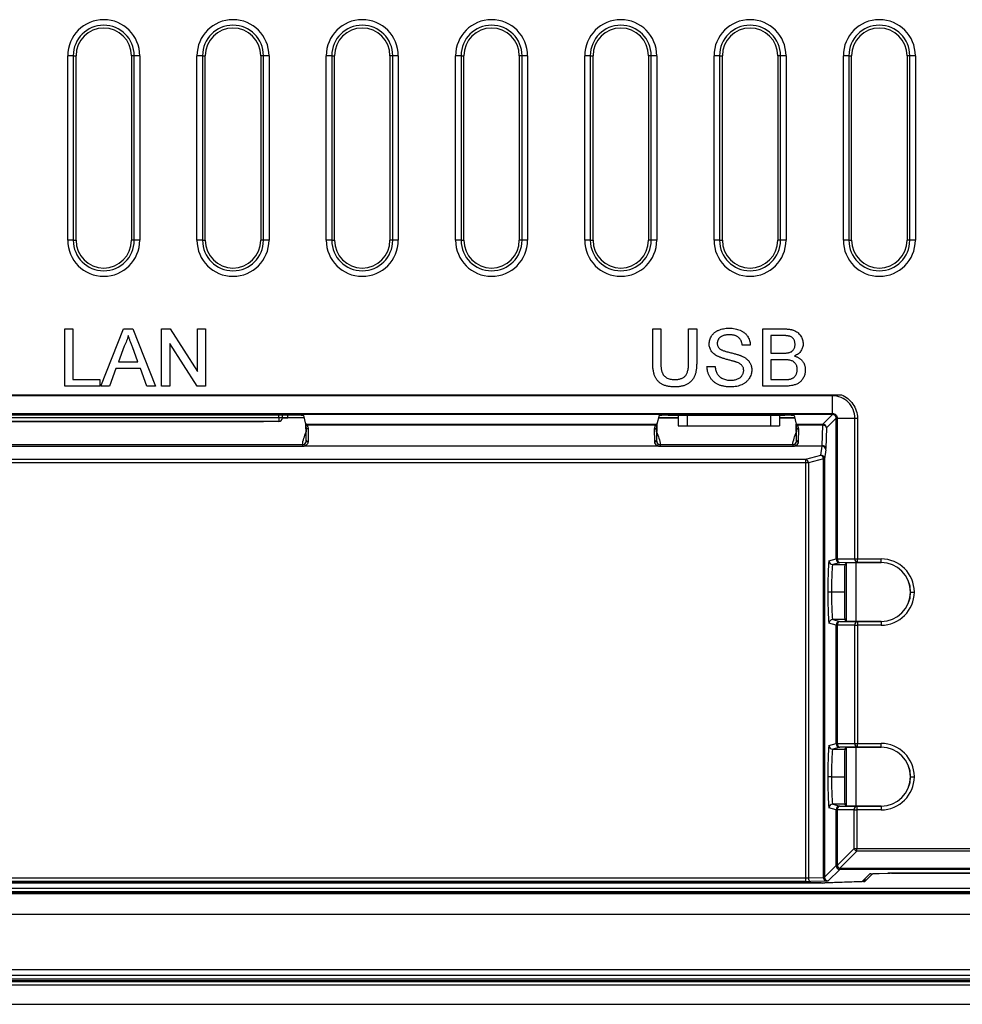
# Model space of a CAD drawing. Header units: millimetres. Extents: x 1316 to 1736, y 283 to 580.
# Tile 15 of 20: x 1661 to 1678, y 401 to 418. Entities that reach past the tile are written whole.
import ezdxf

# ---------------------------------------------------------------- set-up
doc = ezdxf.new("R2010")
doc.units = ezdxf.units.MM

msp = doc.modelspace()

# ---------------------------------------------------------------- linework, layer by layer
at = {"color": 7, "linetype": 'Continuous', "lineweight": 25}
for p, q in [((1661.598, 414.362), (1661.598, 417.695)), ((1661.697, 417.695), (1661.598, 417.695)), ((1661.697, 417.695), (1661.697, 414.362)), ((1661.697, 417.695), (1661.748, 417.695)), ((1661.748, 414.362), (1661.748, 417.695)), ((1662.798, 417.695), (1662.748, 417.695)), ((1662.748, 417.695), (1662.748, 414.362)), ((1662.798, 414.362), (1662.798, 417.695)), ((1662.898, 417.695), (1662.798, 417.695)), ((1662.898, 417.695), (1662.898, 414.362)), ((1663.931, 414.362), (1663.931, 417.695)), ((1664.031, 417.695), (1663.931, 417.695)), ((1664.031, 417.695), (1664.031, 414.362)), ((1664.031, 417.695), (1664.081, 417.695)), ((1664.081, 414.362), (1664.081, 417.695)), ((1665.131, 417.695), (1665.081, 417.695)), ((1665.081, 417.695), (1665.081, 414.362)), ((1665.131, 414.362), (1665.131, 417.695)), ((1665.231, 417.695), (1665.131, 417.695)), ((1665.231, 417.695), (1665.231, 414.362)), ((1666.264, 414.362), (1666.264, 417.695)), ((1666.364, 417.695), (1666.264, 417.695)), ((1666.364, 417.695), (1666.364, 414.362)), ((1666.364, 417.695), (1666.414, 417.695)), ((1666.414, 414.362), (1666.414, 417.695)), ((1667.414, 417.695), (1667.414, 414.362)), ((1667.465, 417.695), (1667.414, 417.695)), ((1667.465, 414.362), (1667.465, 417.695)), ((1667.564, 417.695), (1667.465, 417.695)), ((1667.564, 417.695), (1667.564, 414.362)), ((1668.598, 414.362), (1668.598, 417.695)), ((1668.697, 417.695), (1668.598, 417.695)), ((1668.697, 417.695), (1668.697, 414.362)), ((1668.697, 417.695), (1668.748, 417.695)), ((1668.748, 414.362), (1668.748, 417.695)), ((1669.748, 417.695), (1669.748, 414.362)), ((1669.798, 417.695), (1669.748, 417.695)), ((1669.798, 414.362), (1669.798, 417.695)), ((1669.898, 417.695), (1669.798, 417.695)), ((1669.898, 417.695), (1669.898, 414.362)), ((1670.931, 414.362), (1670.931, 417.695)), ((1671.031, 417.695), (1670.931, 417.695)), ((1671.031, 417.695), (1671.031, 414.362)), ((1671.031, 417.695), (1671.081, 417.695)), ((1671.081, 414.362), (1671.081, 417.695)), ((1672.131, 417.695), (1672.081, 417.695)), ((1672.081, 417.695), (1672.081, 414.362)), ((1672.231, 417.695), (1672.131, 417.695)), ((1672.131, 414.362), (1672.131, 417.695)), ((1672.231, 417.695), (1672.231, 414.362)), ((1673.264, 414.362), (1673.264, 417.695)), ((1673.364, 417.695), (1673.264, 417.695)), ((1673.364, 417.695), (1673.364, 414.362)), ((1673.364, 417.695), (1673.414, 417.695)), ((1673.414, 414.362), (1673.414, 417.695)), ((1674.414, 417.695), (1674.414, 414.362)), ((1674.465, 417.695), (1674.414, 417.695)), ((1674.564, 417.695), (1674.465, 417.695)), ((1674.465, 414.362), (1674.465, 417.695)), ((1674.564, 417.695), (1674.564, 414.362)), ((1675.598, 414.362), (1675.598, 417.695)), ((1675.697, 417.695), (1675.598, 417.695)), ((1675.697, 417.695), (1675.697, 414.362)), ((1675.697, 417.695), (1675.748, 417.695)), ((1675.748, 414.362), (1675.748, 417.695)), ((1676.748, 417.695), (1676.748, 414.362)), ((1676.798, 417.695), (1676.748, 417.695)), ((1676.898, 417.695), (1676.798, 417.695)), ((1676.798, 414.362), (1676.798, 417.695)), ((1676.898, 417.695), (1676.898, 414.362)), ((1661.697, 414.362), (1661.598, 414.362)), ((1661.697, 414.362), (1661.748, 414.362)), ((1662.798, 414.362), (1662.748, 414.362)), ((1662.898, 414.362), (1662.798, 414.362)), ((1664.031, 414.362), (1663.931, 414.362)), ((1664.031, 414.362), (1664.081, 414.362)), ((1665.131, 414.362), (1665.081, 414.362)), ((1665.231, 414.362), (1665.131, 414.362)), ((1666.364, 414.362), (1666.264, 414.362)), ((1666.364, 414.362), (1666.414, 414.362)), ((1667.465, 414.362), (1667.414, 414.362)), ((1667.564, 414.362), (1667.465, 414.362)), ((1668.697, 414.362), (1668.598, 414.362)), ((1668.697, 414.362), (1668.748, 414.362)), ((1669.798, 414.362), (1669.748, 414.362)), ((1669.898, 414.362), (1669.798, 414.362)), ((1671.031, 414.362), (1670.931, 414.362)), ((1671.031, 414.362), (1671.081, 414.362)), ((1672.131, 414.362), (1672.081, 414.362)), ((1672.231, 414.362), (1672.131, 414.362)), ((1673.364, 414.362), (1673.264, 414.362)), ((1673.364, 414.362), (1673.414, 414.362)), ((1674.465, 414.362), (1674.414, 414.362)), ((1674.564, 414.362), (1674.465, 414.362)), ((1675.697, 414.362), (1675.598, 414.362)), ((1675.697, 414.362), (1675.748, 414.362)), ((1676.798, 414.362), (1676.748, 414.362)), ((1676.898, 414.362), (1676.798, 414.362)), ((1661.543, 411.728), (1661.543, 412.762)), ((1661.543, 412.762), (1661.689, 412.762)), ((1661.689, 412.762), (1661.689, 411.848)), ((1662.197, 411.728), (1662.607, 412.762)), ((1662.607, 412.762), (1662.772, 412.762)), ((1662.772, 412.762), (1663.182, 411.728)), ((1663.292, 411.728), (1663.292, 412.762)), ((1663.292, 412.762), (1663.446, 412.762)), ((1663.446, 412.762), (1663.941, 411.991)), ((1663.941, 411.991), (1663.941, 412.762)), ((1663.941, 412.762), (1664.087, 412.762)), ((1664.087, 412.762), (1664.087, 411.728)), ((1672.157, 412.167), (1672.157, 412.762)), ((1672.157, 412.762), (1672.302, 412.762)), ((1672.302, 412.762), (1672.302, 412.174)), ((1672.806, 412.762), (1672.952, 412.762)), ((1672.806, 412.174), (1672.806, 412.762)), ((1672.952, 412.762), (1672.952, 412.167)), ((1674.144, 411.728), (1674.144, 412.762)), ((1674.144, 412.762), (1674.531, 412.762)), ((1674.487, 412.643), (1674.29, 412.643)), ((1674.29, 412.643), (1674.29, 412.325)), ((1662.619, 412.452), (1662.513, 412.166)), ((1662.866, 412.166), (1662.765, 412.437)), ((1663.933, 411.728), (1663.438, 412.499)), ((1663.438, 412.499), (1663.438, 411.728)), ((1673.919, 412.47), (1673.773, 412.47)), ((1674.29, 412.325), (1674.503, 412.325)), ((1662.513, 412.166), (1662.866, 412.166)), ((1673.137, 412.086), (1673.283, 412.086)), ((1674.517, 412.205), (1674.29, 412.205)), ((1674.29, 412.205), (1674.29, 411.848)), ((1662.469, 412.046), (1662.352, 411.728)), ((1662.91, 412.046), (1662.469, 412.046)), ((1663.027, 411.728), (1662.91, 412.046)), ((1662.179, 411.728), (1661.543, 411.728)), ((1661.689, 411.848), (1662.179, 411.848)), ((1662.179, 411.848), (1662.179, 411.728)), ((1662.352, 411.728), (1662.197, 411.728)), ((1663.182, 411.728), (1663.027, 411.728)), ((1663.438, 411.728), (1663.292, 411.728)), ((1664.087, 411.728), (1663.933, 411.728)), ((1674.532, 411.728), (1674.144, 411.728)), ((1674.29, 411.848), (1674.534, 411.848)), ((1639.6, 411.571), (1675.562, 411.571)), ((1675.402, 411.555), (1639.76, 411.555)), ((1675.402, 411.237), (1675.402, 411.555)), ((1639.76, 411.237), (1675.402, 411.237)), ((1675.402, 411.216), (1639.909, 411.216)), ((1665.691, 411.203), (1659.938, 411.203)), ((1665.406, 411.158), (1665.406, 411.203)), ((1665.473, 411.158), (1665.473, 411.203)), ((1665.573, 411.155), (1665.573, 411.203)), ((1665.896, 411.043), (1665.858, 411.197)), ((1672.271, 411.197), (1672.232, 411.043)), ((1672.438, 411.203), (1674.541, 411.203)), ((1672.614, 411.203), (1672.614, 411.011)), ((1672.614, 411.203), (1672.614, 411.011)), ((1672.781, 411.203), (1672.781, 411.011)), ((1674.281, 411.203), (1674.281, 411.011)), ((1674.448, 411.203), (1674.448, 411.011)), ((1674.708, 411.197), (1674.746, 411.043)), ((1675.228, 411.043), (1675.401, 411.216)), ((1675.401, 411.216), (1675.402, 411.216)), ((1665.406, 411.158), (1660.223, 411.158)), ((1665.406, 411.092), (1660.223, 411.092)), ((1660.498, 411.092), (1661.398, 411.092)), ((1660.898, 411.092), (1664.731, 411.092)), ((1661.448, 411.092), (1661.398, 411.092)), ((1664.231, 411.092), (1664.181, 411.092)), ((1664.231, 411.092), (1665.131, 411.092)), ((1665.181, 411.092), (1665.131, 411.092)), ((1665.473, 411.158), (1665.406, 411.158)), ((1665.406, 411.158), (1665.406, 411.092)), ((1665.472, 411.155), (1665.573, 411.155)), ((1665.868, 411.154), (1665.472, 411.154)), ((1665.897, 411.02), (1665.897, 411.023)), ((1665.911, 411.043), (1672.218, 411.043)), ((1672.211, 411.023), (1665.917, 411.023)), ((1672.232, 411.023), (1672.232, 411.02)), ((1672.614, 411.154), (1672.26, 411.154)), ((1672.261, 411.158), (1672.614, 411.158)), ((1672.614, 411.011), (1672.781, 411.011)), ((1672.781, 411.011), (1674.281, 411.011)), ((1674.281, 411.011), (1674.448, 411.011)), ((1674.448, 411.158), (1674.717, 411.158)), ((1674.718, 411.154), (1674.448, 411.154)), ((1674.747, 411.02), (1674.747, 411.023)), ((1674.761, 411.043), (1675.228, 411.043)), ((1675.228, 411.023), (1674.767, 411.023)), ((1675.215, 410.654), (1675.228, 411.023)), ((1675.228, 411.023), (1675.228, 411.043)), ((1675.468, 411.149), (1675.295, 410.976)), ((1675.468, 411.15), (1675.468, 411.149)), ((1675.468, 408.609), (1675.468, 411.15)), ((1675.489, 411.15), (1675.807, 411.15)), ((1675.489, 411.15), (1675.489, 408.609)), ((1675.807, 408.611), (1675.807, 411.15)), ((1675.852, 411.15), (1675.852, 408.611)), ((1665.9, 410.902), (1665.899, 410.911)), ((1665.9, 410.902), (1665.902, 410.903)), ((1665.902, 410.747), (1665.903, 410.981)), ((1665.936, 410.957), (1665.935, 410.724)), ((1672.193, 410.724), (1672.192, 410.957)), ((1672.226, 410.981), (1672.226, 410.747)), ((1672.229, 410.902), (1672.227, 410.903)), ((1672.229, 410.902), (1672.229, 410.911)), ((1674.75, 410.902), (1674.749, 410.911)), ((1674.75, 410.902), (1674.752, 410.903)), ((1674.752, 410.747), (1674.753, 410.981)), ((1674.786, 410.957), (1674.785, 410.724)), ((1675.295, 410.976), (1675.282, 410.606)), ((1659.792, 410.673), (1665.836, 410.673)), ((1665.836, 410.641), (1659.792, 410.641)), ((1665.836, 410.673), (1665.836, 410.641)), ((1665.891, 410.654), (1672.238, 410.654)), ((1665.891, 410.654), (1665.891, 410.645)), ((1672.238, 410.645), (1665.891, 410.645)), ((1672.238, 410.654), (1672.238, 410.645)), ((1672.292, 410.673), (1672.292, 410.641)), ((1672.292, 410.673), (1674.686, 410.673)), ((1674.686, 410.641), (1672.292, 410.641)), ((1674.686, 410.673), (1674.686, 410.641)), ((1674.741, 410.654), (1675.215, 410.654)), ((1674.741, 410.645), (1674.741, 410.654)), ((1675.214, 410.645), (1674.741, 410.645)), ((1675.193, 410.484), (1675.214, 410.645)), ((1675.214, 410.645), (1675.215, 410.654)), ((1674.92, 410.41), (1675.193, 410.484)), ((1675.28, 410.581), (1675.259, 410.419)), ((1659.808, 410.41), (1674.92, 410.41)), ((1674.92, 410.346), (1659.808, 410.346)), ((1674.92, 410.346), (1674.92, 410.41)), ((1674.967, 410.346), (1674.92, 410.346)), ((1674.92, 402.85), (1674.92, 410.346)), ((1675.24, 410.419), (1674.967, 410.346)), ((1674.967, 410.346), (1674.967, 402.851)), ((1675.259, 410.419), (1675.24, 410.419)), ((1675.24, 402.861), (1675.24, 410.419)), ((1675.259, 410.419), (1675.259, 402.864)), ((1675.339, 408.577), (1675.468, 408.609)), ((1675.534, 408.542), (1675.406, 408.51)), ((1675.406, 408.51), (1675.623, 408.51)), ((1675.468, 408.609), (1675.489, 408.609)), ((1675.489, 408.609), (1675.807, 408.611)), ((1675.852, 408.545), (1675.534, 408.542)), ((1675.623, 408.51), (1675.656, 408.542)), ((1675.656, 408.542), (1675.824, 408.544)), ((1675.656, 407.481), (1675.656, 408.542)), ((1675.807, 408.611), (1675.852, 408.611)), ((1675.824, 408.544), (1676.279, 408.544)), ((1675.824, 408.544), (1675.824, 407.48)), ((1675.852, 408.611), (1676.28, 408.611)), ((1675.852, 408.545), (1675.852, 408.611)), ((1676.28, 408.545), (1675.852, 408.545)), ((1676.279, 408.544), (1676.28, 408.545)), ((1676.28, 408.545), (1676.28, 408.611)), ((1675.619, 408.012), (1675.385, 408.012)), ((1676.814, 408.012), (1676.813, 408.012)), ((1676.814, 408.012), (1676.88, 408.012)), ((1675.468, 407.415), (1675.339, 407.447)), ((1675.406, 407.514), (1675.534, 407.482)), ((1675.623, 407.514), (1675.406, 407.514)), ((1675.534, 407.482), (1675.852, 407.479)), ((1675.656, 407.481), (1675.623, 407.514)), ((1675.824, 407.48), (1675.656, 407.481)), ((1676.279, 407.48), (1675.824, 407.48)), ((1675.852, 407.479), (1676.28, 407.479)), ((1675.852, 407.479), (1675.852, 407.412)), ((1676.28, 407.479), (1676.279, 407.48)), ((1676.28, 407.479), (1676.28, 407.412)), ((1675.489, 407.415), (1675.468, 407.415)), ((1675.468, 405.275), (1675.468, 407.415)), ((1675.807, 407.412), (1675.489, 407.415)), ((1675.489, 407.415), (1675.489, 405.275)), ((1675.807, 407.412), (1675.852, 407.412)), ((1675.807, 405.278), (1675.807, 407.412)), ((1675.852, 407.412), (1675.852, 405.278)), ((1676.28, 407.412), (1675.852, 407.412)), ((1675.339, 405.243), (1675.468, 405.275)), ((1675.534, 405.209), (1675.406, 405.177)), ((1675.406, 405.177), (1675.623, 405.177)), ((1675.489, 405.275), (1675.468, 405.275)), ((1675.489, 405.275), (1675.807, 405.278)), ((1675.852, 405.211), (1675.534, 405.209)), ((1675.623, 405.177), (1675.656, 405.209)), ((1675.656, 405.209), (1675.824, 405.21)), ((1675.656, 404.148), (1675.656, 405.209)), ((1675.807, 405.278), (1675.852, 405.278)), ((1675.824, 405.21), (1676.279, 405.21)), ((1675.824, 405.21), (1675.824, 404.147)), ((1675.852, 405.278), (1676.28, 405.278)), ((1675.852, 405.211), (1675.852, 405.278)), ((1676.28, 405.211), (1675.852, 405.211)), ((1676.279, 405.21), (1676.28, 405.211)), ((1676.28, 405.211), (1676.28, 405.278)), ((1675.385, 404.678), (1675.619, 404.678)), ((1676.813, 404.678), (1676.814, 404.678)), ((1676.814, 404.678), (1676.88, 404.678)), ((1675.467, 404.082), (1675.339, 404.114)), ((1675.406, 404.18), (1675.534, 404.148)), ((1675.623, 404.18), (1675.406, 404.18)), ((1675.467, 404.082), (1675.487, 404.082)), ((1675.467, 403.072), (1675.467, 404.082)), ((1675.794, 404.079), (1675.487, 404.082)), ((1675.487, 404.082), (1675.487, 403.072)), ((1675.534, 404.148), (1675.841, 404.146)), ((1675.656, 404.148), (1675.623, 404.18)), ((1675.824, 404.147), (1675.656, 404.148)), ((1675.794, 403.379), (1675.794, 404.079)), ((1675.794, 404.079), (1675.841, 404.079)), ((1676.279, 404.147), (1675.824, 404.147)), ((1675.841, 404.146), (1675.841, 404.079)), ((1675.841, 404.146), (1676.28, 404.146)), ((1675.841, 404.079), (1675.841, 403.379)), ((1676.28, 404.079), (1675.841, 404.079)), ((1676.28, 404.146), (1676.279, 404.147)), ((1676.28, 404.146), (1676.28, 404.079)), ((1675.487, 403.072), (1675.794, 403.379)), ((1675.794, 403.379), (1675.841, 403.379)), ((1675.841, 403.332), (1675.841, 403.379)), ((1675.841, 403.379), (1700.485, 403.379)), ((1675.841, 403.332), (1675.534, 403.025)), ((1700.485, 403.332), (1675.841, 403.332)), ((1675.259, 402.864), (1675.467, 403.072)), ((1675.534, 403.005), (1675.326, 402.797)), ((1675.467, 403.072), (1675.487, 403.072)), ((1675.534, 403.025), (1700.485, 403.025)), ((1675.534, 403.005), (1675.534, 403.025)), ((1700.485, 403.005), (1675.534, 403.005)), ((1640.242, 402.85), (1674.92, 402.85)), ((1674.92, 402.783), (1674.92, 402.85)), ((1674.967, 402.851), (1675.24, 402.861)), ((1675.938, 402.787), (1676.076, 402.924)), ((1675.967, 402.783), (1675.967, 402.815)), ((1675.988, 402.784), (1676.125, 402.922)), ((1675.988, 402.836), (1675.988, 402.784)), ((1676.095, 402.925), (1676.403, 402.936)), ((1676.125, 402.922), (1676.125, 402.927)), ((1676.423, 402.933), (1676.145, 402.923)), ((1676.145, 402.927), (1676.145, 402.923)), ((1676.423, 402.933), (1676.423, 402.937)), ((1700.554, 402.937), (1676.45, 402.937)), ((1676.47, 402.937), (1676.47, 402.934)), ((1676.47, 402.934), (1700.558, 402.934)), ((1613.649, 402.664), (1701.513, 402.664)), ((1639.921, 402.759), (1675.216, 402.759)), ((1675.197, 402.762), (1639.942, 402.762)), ((1674.92, 402.783), (1640.242, 402.783)), ((1675.287, 402.794), (1675.014, 402.785)), ((1675.216, 402.759), (1675.216, 402.762)), ((1675.242, 402.763), (1675.917, 402.785)), ((1675.967, 402.783), (1675.262, 402.76)), ((1675.262, 402.764), (1675.262, 402.76)), ((1613.581, 402.595), (1701.581, 402.595)), ((1701.581, 402.562), (1613.581, 402.562)), ((1701.513, 402.597), (1613.649, 402.597)), ((1613.581, 402.195), (1701.581, 402.195)), ((1613.581, 401.195), (1701.581, 401.195)), ((1613.581, 401.095), (1701.581, 401.095)), ((1613.564, 400.98), (1701.598, 400.98)), ((1701.598, 400.913), (1613.564, 400.913)), ((1701.585, 400.993), (1613.577, 400.993)), ((1613.581, 401.028), (1701.581, 401.028)), ((1701.581, 400.995), (1613.581, 400.995)), ((1612.487, 400.569), (1702.675, 400.569))]:
    msp.add_line(p, q, dxfattribs=at)
for centre, radius, start, end in [((1662.248, 417.695), 0.65, 0, 180), ((1664.581, 417.695), 0.65, 0, 180), ((1666.914, 417.695), 0.65, 0, 180), ((1669.248, 417.695), 0.65, 0, 180), ((1671.581, 417.695), 0.65, 0, 180), ((1673.914, 417.695), 0.65, 0, 180), ((1676.248, 417.695), 0.65, 0, 180), ((1662.248, 417.695), 0.55, 0, 180), ((1662.248, 417.695), 0.5, 0, 180), ((1664.581, 417.695), 0.55, 0, 180), ((1664.581, 417.695), 0.5, 0, 180), ((1666.914, 417.695), 0.55, 0, 180), ((1666.914, 417.695), 0.5, 0, 180), ((1669.248, 417.695), 0.55, 0, 180), ((1669.248, 417.695), 0.5, 0, 180), ((1671.581, 417.695), 0.55, 0, 180), ((1671.581, 417.695), 0.5, 0, 180), ((1673.914, 417.695), 0.55, 0, 180), ((1673.914, 417.695), 0.5, 0, 180), ((1676.248, 417.695), 0.55, 0, 180), ((1676.248, 417.695), 0.5, 0, 180), ((1662.248, 414.362), 0.65, 180, 0), ((1662.248, 414.362), 0.55, 180, 0), ((1662.248, 414.362), 0.5, 180, 0), ((1664.581, 414.362), 0.65, 180, 0), ((1664.581, 414.362), 0.55, 180, 0), ((1664.581, 414.362), 0.5, 180, 0), ((1666.914, 414.362), 0.65, 180, 0), ((1666.914, 414.362), 0.55, 180, 0), ((1666.914, 414.362), 0.5, 180, 0), ((1669.248, 414.362), 0.65, 180, 0), ((1669.248, 414.362), 0.55, 180, 0), ((1669.248, 414.362), 0.5, 180, 0), ((1671.581, 414.362), 0.65, 180, 0), ((1671.581, 414.362), 0.55, 180, 0), ((1671.581, 414.362), 0.5, 180, 0), ((1673.914, 414.362), 0.65, 180, 0), ((1673.914, 414.362), 0.55, 180, 0), ((1673.914, 414.362), 0.5, 180, 0), ((1676.248, 414.362), 0.65, 180, 0), ((1676.248, 414.362), 0.55, 180, 0), ((1676.248, 414.362), 0.5, 180, 0), ((1665.406, 411.158), 0.0667, 270, 0), ((1665.906, 411.052), 0.0302, 251.5566, 291.6398), ((1672.222, 411.052), 0.0302, 248.3602, 288.4434), ((1674.756, 411.052), 0.0302, 251.5566, 291.6398), ((1675.228, 410.976), 0.0667, 0.0817, 89.9183), ((1675.235, 410.962), 0.0614, 13.0329, 96.4054), ((1665.933, 410.704), 0.0653, 202.8303, 230.0058), ((1665.913, 410.679), 0.0402, 180.4968, 236.8426), ((1665.931, 410.753), 0.0298, 191.5867, 277.8842), ((1672.197, 410.753), 0.0298, 262.1158, 348.4133), ((1672.196, 410.704), 0.0653, 309.9942, 337.1697), ((1672.216, 410.679), 0.0402, 303.1574, 359.5032), ((1674.783, 410.704), 0.0653, 202.8303, 230.0058), ((1674.763, 410.679), 0.0402, 180.4968, 236.8426), ((1674.781, 410.753), 0.0298, 191.5867, 277.8842), ((1675.214, 410.579), 0.0662, 1.596, 90.3551), ((1675.222, 410.593), 0.0614, 13.0329, 96.4054), ((1675.193, 410.417), 0.0662, 1.596, 90.3551), ((1675.165, 410.414), 0.0745, 3.8342, 68.5779), ((1674.893, 410.341), 0.0745, 3.8342, 68.5779), ((1675.406, 408.577), 0.0667, 180.0041, 269.9632), ((1675.534, 408.609), 0.0667, 180.0041, 269.9632), ((1675.548, 408.6), 0.0597, 171.7675, 256.8224), ((1675.866, 408.603), 0.0597, 171.7675, 256.8224), ((1675.406, 407.447), 0.0667, 90.0368, 179.9959), ((1675.534, 407.415), 0.0667, 90.0368, 179.9959), ((1675.548, 407.423), 0.0597, 103.1776, 188.2325), ((1675.866, 407.421), 0.0597, 103.1776, 188.2325), ((1675.406, 405.243), 0.0667, 180.0041, 269.9632), ((1675.534, 405.275), 0.0667, 180.0041, 269.9632), ((1675.548, 405.267), 0.0597, 171.7675, 256.8224), ((1675.866, 405.269), 0.0597, 171.7675, 256.8224), ((1675.406, 404.114), 0.0667, 90.0368, 179.9959), ((1675.534, 404.082), 0.0667, 90.0368, 179.9959), ((1675.546, 404.09), 0.06, 101.8325, 187.6367), ((1675.854, 404.087), 0.06, 101.8325, 187.6367), ((1675.891, 403.429), 0.109, 207.2738, 242.7262), ((1675.534, 403.072), 0.0667, 180.0817, 269.9183), ((1675.584, 403.122), 0.109, 207.2738, 242.7262), ((1675.028, 402.844), 0.0614, 173.5946, 256.9671), ((1675.301, 402.854), 0.0614, 173.5946, 256.9671), ((1675.326, 402.864), 0.0667, 180.0817, 269.9183)]:
    msp.add_arc(centre, radius, start, end, dxfattribs=at)
for centre, major_axis, ratio, start_param, end_param in [((1665.691, 411.197), (0.167, 0), 0.034921, 0.008727, 1.570796), ((1672.438, 411.197), (0.167, 0), 0.034921, 1.570796, 3.132866), ((1674.541, 411.197), (0.167, 0), 0.034921, 0.008727, 1.570796), ((1675.279, 410.677), (0, 0.1), 0.034921, 3.403392, 3.926991), ((1675.34, 407.977), (0, 0.6), 0.034921, 0.008727, 1.512065), ((1675.406, 407.977), (0, 0.533), 0.039286, 0.008727, 1.504713), ((1675.623, 407.977), (0, 0.533), 0.008727, 0.008727, 1.504713), ((1676.279, 408.01), (-0.377, -0.377), 0.999924, 2.358922, 3.926953), ((1676.28, 408.011), (-0.424, -0.424), 0.999924, 2.357044, 3.926953), ((1676.28, 408.011), (0.377, 0.377), 0.999905, 5.498868, 7.068545), ((1675.34, 408.047), (0, 0.6), 0.034921, 1.629528, 3.132866), ((1675.406, 408.047), (0, 0.533), 0.039286, 1.636879, 3.132866), ((1675.623, 408.047), (0, 0.533), 0.008727, 1.636879, 3.132866), ((1676.279, 408.013), (0.377, -0.377), 0.999924, 5.497825, 7.065856), ((1676.28, 408.012), (0.424, -0.424), 0.999924, 5.497825, 7.067502), ((1676.28, 408.012), (0.377, -0.377), 0.999905, 5.497825, 7.067502), ((1675.34, 404.643), (0, 0.6), 0.034921, 0.008727, 1.512065), ((1675.406, 404.643), (0, 0.533), 0.039286, 0.008727, 1.504713), ((1675.623, 404.643), (0, 0.533), 0.008727, 0.008727, 1.504713), ((1676.279, 404.677), (-0.377, -0.377), 0.999924, 2.358922, 3.926953), ((1676.28, 404.678), (-0.424, -0.424), 0.999924, 2.357044, 3.926953), ((1676.28, 404.678), (0.377, 0.377), 0.999905, 5.498868, 7.068545), ((1675.34, 404.714), (0, 0.6), 0.034921, 1.629528, 3.132866), ((1675.406, 404.714), (0, 0.533), 0.039286, 1.636879, 3.132866), ((1675.623, 404.714), (0, 0.533), 0.008727, 1.636879, 3.132866), ((1676.279, 404.68), (0.377, -0.377), 0.999924, 5.497825, 7.065856), ((1676.28, 404.679), (0.424, -0.424), 0.999924, 5.497825, 7.067502), ((1676.28, 404.679), (0.377, -0.377), 0.999905, 5.497825, 7.067502), ((1674.92, 402.855), (0.0667, 0), 0.069842, 4.712389, 5.497787), ((1675.193, 402.864), (0.0667, 0), 0.069842, 5.497787, 6.248279), ((1676.142, 402.924), (0.0667, 0), 0.034921, 2.356194, 3.106686), ((1676.192, 402.921), (0.0667, 0), 0.034921, 2.356194, 3.106686), ((1676.45, 402.935), (0.0667, 0), 0.034921, 1.570796, 2.356194), ((1676.47, 402.931), (0.0667, 0), 0.034921, 1.570796, 2.356194), ((1674.92, 402.788), (0.133, 0), 0.034921, 4.712389, 5.497787), ((1675.197, 402.765), (0.0667, 0), 0.034921, 4.712389, 5.462881), ((1675.216, 402.761), (0.0667, 0), 0.034921, 4.712389, 5.462881), ((1675.193, 402.797), (0.133, 0), 0.034921, 5.497787, 6.248279), ((1675.872, 402.787), (0.0667, 0), 0.034921, 5.462881, 6.248279), ((1675.921, 402.784), (0.0667, 0), 0.034921, 5.462881, 6.248279)]:
    msp.add_ellipse(centre, major_axis=major_axis, ratio=ratio, start_param=start_param, end_param=end_param, dxfattribs=at)
for points, knots in [([(1673.177, 412.492), (1673.177, 412.505), (1673.178, 412.53), (1673.187, 412.568), (1673.201, 412.604), (1673.217, 412.632), (1673.232, 412.654), (1673.245, 412.669), (1673.259, 412.684), (1673.274, 412.697), (1673.291, 412.709), (1673.309, 412.721), (1673.328, 412.731), (1673.355, 412.744), (1673.392, 412.756), (1673.438, 412.767), (1673.486, 412.774), (1673.519, 412.775), (1673.536, 412.775)], [0, 0, 0, 0, 0.074995, 0.149165, 0.223664, 0.300412, 0.33957, 0.378921, 0.418096, 0.45823, 0.498427, 0.539708, 0.582216, 0.625824, 0.715481, 0.807384, 0.901634, 1, 1, 1, 1]), ([(1673.536, 412.775), (1673.554, 412.775), (1673.59, 412.774), (1673.642, 412.767), (1673.69, 412.755), (1673.728, 412.742), (1673.756, 412.729), (1673.776, 412.718), (1673.795, 412.707), (1673.812, 412.694), (1673.828, 412.68), (1673.843, 412.664), (1673.857, 412.648), (1673.873, 412.625), (1673.89, 412.595), (1673.905, 412.555), (1673.916, 412.514), (1673.918, 412.485), (1673.919, 412.47)], [0, 0, 0, 0, 0.100475, 0.195644, 0.286083, 0.372983, 0.415026, 0.456052, 0.495939, 0.535566, 0.574087, 0.612519, 0.651081, 0.689513, 0.766237, 0.84235, 0.919974, 1, 1, 1, 1]), ([(1662.689, 412.643), (1662.685, 412.626), (1662.678, 412.593), (1662.661, 412.545), (1662.642, 412.498), (1662.627, 412.467), (1662.619, 412.452)], [0, 0, 0, 0, 0.247294, 0.495608, 0.746359, 1, 1, 1, 1]), ([(1662.765, 412.437), (1662.761, 412.448), (1662.754, 412.468), (1662.743, 412.498), (1662.732, 412.526), (1662.722, 412.553), (1662.713, 412.578), (1662.705, 412.601), (1662.697, 412.622), (1662.692, 412.636), (1662.689, 412.643)], [0, 0, 0, 0, 0.153148, 0.299433, 0.436426, 0.565671, 0.686508, 0.799269, 0.903395, 1, 1, 1, 1]), ([(1673.541, 412.656), (1673.532, 412.656), (1673.514, 412.656), (1673.489, 412.653), (1673.465, 412.65), (1673.443, 412.645), (1673.423, 412.638), (1673.405, 412.631), (1673.389, 412.621), (1673.375, 412.611), (1673.362, 412.599), (1673.352, 412.587), (1673.343, 412.574), (1673.335, 412.561), (1673.33, 412.547), (1673.326, 412.532), (1673.323, 412.517), (1673.323, 412.507), (1673.323, 412.502)], [0, 0, 0, 0, 0.091511, 0.177143, 0.257108, 0.331198, 0.400592, 0.465625, 0.526973, 0.585443, 0.641399, 0.695044, 0.746782, 0.796959, 0.847545, 0.897439, 0.947649, 1, 1, 1, 1]), ([(1673.773, 412.47), (1673.772, 412.478), (1673.77, 412.492), (1673.766, 412.513), (1673.759, 412.533), (1673.752, 412.551), (1673.743, 412.567), (1673.733, 412.583), (1673.721, 412.597), (1673.707, 412.609), (1673.692, 412.62), (1673.676, 412.63), (1673.657, 412.638), (1673.637, 412.644), (1673.616, 412.65), (1673.592, 412.653), (1673.567, 412.655), (1673.55, 412.656), (1673.541, 412.656)], [0, 0, 0, 0, 0.067155, 0.131403, 0.192732, 0.251253, 0.307704, 0.362699, 0.417778, 0.472304, 0.527873, 0.58523, 0.645057, 0.707952, 0.774434, 0.84494, 0.920404, 1, 1, 1, 1]), ([(1674.727, 412.481), (1674.727, 412.49), (1674.726, 412.506), (1674.722, 412.53), (1674.714, 412.553), (1674.704, 412.573), (1674.691, 412.592), (1674.675, 412.608), (1674.657, 412.62), (1674.639, 412.627), (1674.624, 412.632), (1674.61, 412.634), (1674.594, 412.637), (1674.576, 412.639), (1674.557, 412.641), (1674.535, 412.642), (1674.511, 412.642), (1674.495, 412.642), (1674.487, 412.643)], [0, 0, 0, 0, 0.076011, 0.148136, 0.217788, 0.286768, 0.354043, 0.418611, 0.483636, 0.55023, 0.586928, 0.629158, 0.677238, 0.730043, 0.788863, 0.85375, 0.92411, 1, 1, 1, 1]), ([(1674.531, 412.762), (1674.54, 412.762), (1674.559, 412.762), (1674.586, 412.76), (1674.612, 412.757), (1674.637, 412.754), (1674.66, 412.75), (1674.681, 412.744), (1674.701, 412.738), (1674.726, 412.728), (1674.754, 412.713), (1674.785, 412.69), (1674.811, 412.663), (1674.833, 412.632), (1674.85, 412.599), (1674.863, 412.565), (1674.871, 412.53), (1674.872, 412.506), (1674.873, 412.494)], [0, 0, 0, 0, 0.058732, 0.114603, 0.167657, 0.217967, 0.265775, 0.311171, 0.353792, 0.394745, 0.472806, 0.549192, 0.62478, 0.702625, 0.779741, 0.854063, 0.927155, 1, 1, 1, 1]), ([(1673.329, 412.269), (1673.317, 412.275), (1673.294, 412.288), (1673.262, 412.311), (1673.236, 412.336), (1673.214, 412.363), (1673.197, 412.393), (1673.186, 412.425), (1673.178, 412.458), (1673.177, 412.48), (1673.177, 412.492)], [0, 0, 0, 0, 0.144805, 0.279512, 0.406394, 0.527502, 0.645393, 0.761885, 0.878942, 1, 1, 1, 1]), ([(1673.323, 412.502), (1673.323, 412.493), (1673.324, 412.475), (1673.331, 412.451), (1673.343, 412.429), (1673.354, 412.416), (1673.36, 412.41)], [0, 0, 0, 0, 0.262741, 0.509957, 0.753327, 1, 1, 1, 1]), ([(1674.627, 412.337), (1674.635, 412.34), (1674.65, 412.345), (1674.67, 412.357), (1674.688, 412.372), (1674.702, 412.389), (1674.713, 412.409), (1674.721, 412.431), (1674.726, 412.455), (1674.727, 412.472), (1674.727, 412.481)], [0, 0, 0, 0, 0.132377, 0.255195, 0.373722, 0.490011, 0.607812, 0.73111, 0.859997, 1, 1, 1, 1]), ([(1674.873, 412.494), (1674.872, 412.483), (1674.871, 412.461), (1674.864, 412.428), (1674.851, 412.397), (1674.834, 412.367), (1674.813, 412.338), (1674.786, 412.313), (1674.754, 412.29), (1674.73, 412.278), (1674.718, 412.272)], [0, 0, 0, 0, 0.1158427, 0.2305685, 0.3473546, 0.4682527, 0.5923026, 0.7199702, 0.8556004, 1, 1, 1, 1]), ([(1673.689, 412.154), (1673.686, 412.156), (1673.678, 412.159), (1673.663, 412.164), (1673.647, 412.169), (1673.627, 412.175), (1673.604, 412.182), (1673.579, 412.189), (1673.55, 412.196), (1673.52, 412.204), (1673.489, 412.213), (1673.459, 412.221), (1673.432, 412.229), (1673.407, 412.237), (1673.385, 412.245), (1673.364, 412.253), (1673.346, 412.261), (1673.335, 412.266), (1673.329, 412.269)], [0, 0, 0, 0, 0.0312, 0.070487, 0.117215, 0.171576, 0.234122, 0.303963, 0.382156, 0.467646, 0.554335, 0.635074, 0.710037, 0.779092, 0.842966, 0.901001, 0.953246, 1, 1, 1, 1]), ([(1673.36, 412.41), (1673.363, 412.407), (1673.371, 412.4), (1673.386, 412.391), (1673.404, 412.382), (1673.426, 412.373), (1673.452, 412.364), (1673.481, 412.355), (1673.514, 412.346), (1673.549, 412.337), (1673.585, 412.328), (1673.62, 412.319), (1673.651, 412.311), (1673.679, 412.302), (1673.705, 412.294), (1673.728, 412.286), (1673.748, 412.279), (1673.76, 412.274), (1673.766, 412.272)], [0, 0, 0, 0, 0.032743, 0.07241, 0.119611, 0.174673, 0.237345, 0.308352, 0.38763, 0.474784, 0.563332, 0.645136, 0.720203, 0.789134, 0.851497, 0.907331, 0.956969, 1, 1, 1, 1]), ([(1673.766, 412.272), (1673.773, 412.268), (1673.788, 412.261), (1673.809, 412.25), (1673.828, 412.238), (1673.846, 412.225), (1673.862, 412.212), (1673.877, 412.198), (1673.89, 412.183), (1673.901, 412.167), (1673.912, 412.151), (1673.921, 412.135), (1673.928, 412.117), (1673.935, 412.099), (1673.939, 412.081), (1673.943, 412.062), (1673.945, 412.042), (1673.945, 412.029), (1673.945, 412.022)], [0, 0, 0, 0, 0.074931, 0.147078, 0.216364, 0.282503, 0.346688, 0.408836, 0.469262, 0.528432, 0.587001, 0.644416, 0.702189, 0.759767, 0.81849, 0.877633, 0.93802, 1, 1, 1, 1]), ([(1674.503, 412.325), (1674.51, 412.325), (1674.523, 412.325), (1674.542, 412.325), (1674.56, 412.326), (1674.576, 412.328), (1674.591, 412.329), (1674.605, 412.331), (1674.616, 412.334), (1674.624, 412.336), (1674.627, 412.337)], [0, 0, 0, 0, 0.1669802, 0.3208066, 0.4631345, 0.5942481, 0.7123672, 0.819455, 0.9157523, 1, 1, 1, 1]), ([(1674.718, 412.272), (1674.725, 412.269), (1674.74, 412.265), (1674.762, 412.256), (1674.782, 412.246), (1674.801, 412.235), (1674.818, 412.223), (1674.834, 412.21), (1674.849, 412.195), (1674.862, 412.179), (1674.874, 412.162), (1674.884, 412.145), (1674.893, 412.127), (1674.9, 412.108), (1674.906, 412.088), (1674.91, 412.067), (1674.912, 412.046), (1674.912, 412.032), (1674.912, 412.024)], [0, 0, 0, 0, 0.070464, 0.137957, 0.203579, 0.267692, 0.330186, 0.391534, 0.452664, 0.513154, 0.573454, 0.632968, 0.692332, 0.751474, 0.812187, 0.872962, 0.93542, 1, 1, 1, 1]), ([(1672.557, 411.715), (1672.545, 411.715), (1672.523, 411.716), (1672.489, 411.718), (1672.458, 411.722), (1672.428, 411.727), (1672.4, 411.734), (1672.373, 411.743), (1672.348, 411.753), (1672.324, 411.765), (1672.303, 411.778), (1672.282, 411.792), (1672.264, 411.808), (1672.247, 411.826), (1672.231, 411.845), (1672.217, 411.865), (1672.205, 411.886), (1672.195, 411.91), (1672.186, 411.934), (1672.178, 411.961), (1672.171, 411.99), (1672.166, 412.022), (1672.162, 412.055), (1672.159, 412.09), (1672.157, 412.128), (1672.157, 412.154), (1672.157, 412.167)], [0, 0, 0, 0, 0.049704, 0.096844, 0.142151, 0.185722, 0.227185, 0.267311, 0.305922, 0.343223, 0.379594, 0.414974, 0.450006, 0.484727, 0.519189, 0.55389, 0.58911, 0.625241, 0.662766, 0.702744, 0.74522, 0.790538, 0.838268, 0.889309, 0.943205, 1, 1, 1, 1]), ([(1672.302, 412.174), (1672.303, 412.163), (1672.303, 412.143), (1672.304, 412.113), (1672.306, 412.085), (1672.308, 412.059), (1672.311, 412.036), (1672.315, 412.015), (1672.32, 411.996), (1672.327, 411.974), (1672.339, 411.949), (1672.357, 411.922), (1672.379, 411.9), (1672.406, 411.881), (1672.436, 411.866), (1672.47, 411.855), (1672.507, 411.849), (1672.532, 411.848), (1672.545, 411.848)], [0, 0, 0, 0, 0.06814, 0.131478, 0.190514, 0.245276, 0.295444, 0.341135, 0.382821, 0.420216, 0.489633, 0.556579, 0.623721, 0.692399, 0.763564, 0.837802, 0.915926, 1, 1, 1, 1]), ([(1672.545, 411.848), (1672.557, 411.848), (1672.578, 411.848), (1672.61, 411.851), (1672.639, 411.857), (1672.665, 411.864), (1672.689, 411.873), (1672.711, 411.885), (1672.73, 411.899), (1672.747, 411.915), (1672.761, 411.934), (1672.773, 411.957), (1672.783, 411.984), (1672.792, 412.014), (1672.798, 412.049), (1672.803, 412.087), (1672.805, 412.129), (1672.806, 412.159), (1672.806, 412.174)], [0, 0, 0, 0, 0.069477, 0.134153, 0.194032, 0.249814, 0.302261, 0.351905, 0.399506, 0.445621, 0.493724, 0.54658, 0.604769, 0.66939, 0.740897, 0.819837, 0.905972, 1, 1, 1, 1]), ([(1672.952, 412.167), (1672.951, 412.155), (1672.951, 412.13), (1672.95, 412.094), (1672.947, 412.06), (1672.943, 412.029), (1672.939, 411.999), (1672.933, 411.971), (1672.926, 411.945), (1672.918, 411.921), (1672.908, 411.898), (1672.897, 411.877), (1672.884, 411.857), (1672.869, 411.838), (1672.852, 411.82), (1672.834, 411.803), (1672.814, 411.787), (1672.793, 411.772), (1672.769, 411.758), (1672.744, 411.747), (1672.717, 411.737), (1672.688, 411.729), (1672.658, 411.723), (1672.626, 411.718), (1672.592, 411.716), (1672.569, 411.715), (1672.557, 411.715)], [0, 0, 0, 0, 0.054643, 0.106336, 0.155155, 0.201481, 0.245018, 0.285951, 0.324626, 0.360881, 0.395653, 0.430375, 0.464745, 0.499441, 0.534727, 0.57042, 0.607162, 0.645173, 0.684093, 0.7239, 0.765171, 0.807985, 0.852778, 0.899518, 0.948634, 1, 1, 1, 1]), ([(1673.57, 411.715), (1673.559, 411.715), (1673.537, 411.715), (1673.504, 411.718), (1673.473, 411.721), (1673.444, 411.726), (1673.415, 411.732), (1673.389, 411.739), (1673.363, 411.748), (1673.339, 411.758), (1673.316, 411.77), (1673.295, 411.782), (1673.275, 411.797), (1673.256, 411.813), (1673.238, 411.83), (1673.222, 411.848), (1673.206, 411.868), (1673.193, 411.889), (1673.18, 411.911), (1673.169, 411.934), (1673.16, 411.958), (1673.152, 411.982), (1673.146, 412.007), (1673.141, 412.033), (1673.138, 412.059), (1673.137, 412.077), (1673.137, 412.086)], [0, 0, 0, 0, 0.052493, 0.102825, 0.151397, 0.198033, 0.242876, 0.285999, 0.327849, 0.368395, 0.407852, 0.446838, 0.485166, 0.523341, 0.561602, 0.59992, 0.638496, 0.677791, 0.71729, 0.756605, 0.796068, 0.835886, 0.875714, 0.916263, 0.95776, 1, 1, 1, 1]), ([(1673.283, 412.086), (1673.284, 412.073), (1673.288, 412.048), (1673.296, 412.012), (1673.307, 411.98), (1673.321, 411.951), (1673.339, 411.926), (1673.361, 411.903), (1673.388, 411.883), (1673.418, 411.866), (1673.451, 411.852), (1673.487, 411.842), (1673.524, 411.836), (1673.55, 411.835), (1673.564, 411.834)], [0, 0, 0, 0, 0.093796, 0.180188, 0.260363, 0.334847, 0.407093, 0.481448, 0.559271, 0.64227, 0.728586, 0.815978, 0.906035, 1, 1, 1, 1]), ([(1673.8, 412.015), (1673.799, 412.022), (1673.798, 412.037), (1673.794, 412.058), (1673.786, 412.077), (1673.775, 412.096), (1673.759, 412.113), (1673.74, 412.128), (1673.716, 412.142), (1673.699, 412.15), (1673.689, 412.154)], [0, 0, 0, 0, 0.117768, 0.230176, 0.339843, 0.450625, 0.566943, 0.696021, 0.839438, 1, 1, 1, 1]), ([(1674.767, 412.026), (1674.766, 412.036), (1674.766, 412.054), (1674.76, 412.081), (1674.752, 412.105), (1674.739, 412.128), (1674.724, 412.148), (1674.706, 412.165), (1674.685, 412.178), (1674.661, 412.189), (1674.632, 412.196), (1674.599, 412.202), (1674.56, 412.205), (1674.532, 412.205), (1674.517, 412.205)], [0, 0, 0, 0, 0.08014, 0.156281, 0.229406, 0.301799, 0.372743, 0.442668, 0.513321, 0.586548, 0.668323, 0.763677, 0.874081, 1, 1, 1, 1]), ([(1673.564, 411.834), (1673.575, 411.835), (1673.598, 411.835), (1673.631, 411.84), (1673.662, 411.847), (1673.69, 411.858), (1673.716, 411.871), (1673.739, 411.887), (1673.758, 411.905), (1673.773, 411.926), (1673.785, 411.947), (1673.793, 411.969), (1673.799, 411.992), (1673.799, 412.007), (1673.8, 412.015)], [0, 0, 0, 0, 0.105584, 0.205868, 0.300947, 0.393002, 0.480949, 0.562874, 0.641461, 0.717742, 0.791772, 0.862716, 0.931777, 1, 1, 1, 1]), ([(1673.945, 412.022), (1673.945, 412.008), (1673.944, 411.981), (1673.934, 411.942), (1673.92, 411.904), (1673.903, 411.873), (1673.887, 411.85), (1673.873, 411.833), (1673.858, 411.818), (1673.842, 411.803), (1673.825, 411.79), (1673.806, 411.777), (1673.787, 411.766), (1673.758, 411.751), (1673.721, 411.737), (1673.673, 411.724), (1673.622, 411.716), (1673.588, 411.716), (1673.57, 411.715)], [0, 0, 0, 0, 0.074816, 0.1485346, 0.2238723, 0.3012971, 0.3408936, 0.3803401, 0.4201266, 0.4599499, 0.5008312, 0.5419072, 0.5844388, 0.6280802, 0.7172667, 0.80786, 0.9019247, 1, 1, 1, 1]), ([(1674.912, 412.024), (1674.912, 412.013), (1674.911, 411.989), (1674.906, 411.955), (1674.896, 411.922), (1674.883, 411.891), (1674.867, 411.862), (1674.849, 411.837), (1674.83, 411.814), (1674.808, 411.795), (1674.784, 411.779), (1674.757, 411.766), (1674.728, 411.754), (1674.695, 411.745), (1674.66, 411.737), (1674.62, 411.732), (1674.577, 411.729), (1674.547, 411.729), (1674.532, 411.728)], [0, 0, 0, 0, 0.0642546, 0.1273604, 0.1894718, 0.2517208, 0.3120273, 0.3686747, 0.4226815, 0.4740604, 0.5257738, 0.5796221, 0.6373753, 0.6984004, 0.7643573, 0.8363148, 0.9146778, 1, 1, 1, 1]), ([(1674.623, 411.853), (1674.63, 411.854), (1674.644, 411.857), (1674.663, 411.864), (1674.681, 411.871), (1674.698, 411.881), (1674.712, 411.892), (1674.725, 411.905), (1674.737, 411.921), (1674.748, 411.939), (1674.756, 411.959), (1674.762, 411.98), (1674.766, 412.003), (1674.766, 412.018), (1674.767, 412.026)], [0, 0, 0, 0, 0.088971, 0.1722708, 0.250312, 0.3246552, 0.3978445, 0.4733009, 0.5518259, 0.6347495, 0.721766, 0.8103927, 0.9031752, 1, 1, 1, 1]), ([(1674.534, 411.848), (1674.544, 411.848), (1674.562, 411.848), (1674.586, 411.849), (1674.606, 411.85), (1674.617, 411.852), (1674.623, 411.853)], [0, 0, 0, 0, 0.3293955, 0.6051903, 0.8278866, 1, 1, 1, 1]), ([(1675.807, 411.15), (1675.807, 411.203), (1675.796, 411.257), (1675.756, 411.354), (1675.726, 411.399), (1675.651, 411.474), (1675.606, 411.504), (1675.508, 411.544), (1675.455, 411.555), (1675.402, 411.555)], [0, 0, 0, 0, 0.25, 0.25, 0.5, 0.5, 0.75, 0.75, 1, 1, 1, 1]), ([(1675.562, 411.571), (1675.605, 411.555), (1675.644, 411.532), (1675.715, 411.476), (1675.746, 411.443), (1675.824, 411.332), (1675.852, 411.242), (1675.852, 411.15)], [0, 0, 0, 0, 0.25, 0.25, 0.5, 0.5, 1, 1, 1, 1]), ([(1675.468, 411.149), (1675.468, 411.158), (1675.466, 411.167), (1675.46, 411.183), (1675.455, 411.19), (1675.442, 411.203), (1675.435, 411.208), (1675.418, 411.214), (1675.41, 411.216), (1675.401, 411.216)], [0, 0, 0, 0, 0.25, 0.25, 0.5, 0.5, 0.75, 0.75, 1, 1, 1, 1]), ([(1675.402, 411.237), (1675.425, 411.237), (1675.447, 411.228), (1675.48, 411.195), (1675.489, 411.173), (1675.489, 411.15)], [0, 0, 0, 0, 0.5, 0.5, 1, 1, 1, 1]), ([(1675.402, 411.237), (1675.402, 411.231), (1675.402, 411.225), (1675.402, 411.22), (1675.403, 411.219), (1675.403, 411.217), (1675.403, 411.217), (1675.402, 411.216), (1675.403, 411.216), (1675.402, 411.216)], [0, 0, 0, 0, 0.5, 0.5, 0.75, 0.75, 0.875, 0.875, 1, 1, 1, 1]), ([(1665.896, 411.043), (1665.9, 411.043), (1665.905, 411.043), (1665.91, 411.043), (1665.91, 411.043), (1665.91, 411.043), (1665.911, 411.043)], [0, 0, 0, 0, 0.00005146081, 0.00005146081, 0.00005146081, 0.00005470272, 0.00005470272, 0.00005470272, 0.00005470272]), ([(1665.899, 410.911), (1665.899, 410.915), (1665.899, 410.926), (1665.899, 410.947), (1665.898, 410.971), (1665.897, 410.997), (1665.897, 411.012), (1665.897, 411.02)], [0, 0, 0, 0, 0.099352, 0.29941, 0.598819, 0.796487, 1, 1, 1, 1]), ([(1665.911, 411.043), (1665.909, 411.043), (1665.907, 411.043), (1665.905, 411.042), (1665.904, 411.042), (1665.903, 411.041), (1665.902, 411.04), (1665.902, 411.04), (1665.902, 411.04), (1665.902, 411.039), (1665.902, 411.039), (1665.902, 411.038), (1665.903, 411.037), (1665.904, 411.036), (1665.904, 411.035), (1665.905, 411.035), (1665.907, 411.033), (1665.909, 411.031), (1665.911, 411.029), (1665.913, 411.027), (1665.915, 411.025), (1665.917, 411.023)], [0, 0, 0, 0, 0.0000312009, 0.0000312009, 0.0000312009, 0.0000597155, 0.0000597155, 0.0000597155, 0.0000656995, 0.0000656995, 0.0000656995, 0.0000873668, 0.0000873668, 0.0000873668, 0.0001001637, 0.0001001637, 0.0001001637, 0.000137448, 0.000137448, 0.000137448, 0.0001683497, 0.0001683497, 0.0001683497, 0.0001683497]), ([(1665.917, 411.023), (1665.924, 411.013), (1665.929, 411.002), (1665.935, 410.98), (1665.936, 410.969), (1665.936, 410.957)], [0, 0, 0, 0, 0.5, 0.5, 1, 1, 1, 1]), ([(1672.211, 411.023), (1672.213, 411.025), (1672.215, 411.027), (1672.217, 411.029), (1672.22, 411.031), (1672.222, 411.033), (1672.224, 411.035), (1672.225, 411.036), (1672.226, 411.037), (1672.226, 411.038), (1672.226, 411.038), (1672.226, 411.039), (1672.226, 411.039), (1672.226, 411.04), (1672.225, 411.041), (1672.224, 411.042), (1672.224, 411.042), (1672.224, 411.042), (1672.223, 411.042), (1672.222, 411.043), (1672.22, 411.043), (1672.218, 411.043)], [0, 0, 0, 0, 0.000030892, 0.000030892, 0.000030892, 0.0000685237, 0.0000685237, 0.0000685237, 0.0000915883, 0.0000915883, 0.0000915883, 0.0001030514, 0.0001030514, 0.0001030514, 0.0001297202, 0.0001297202, 0.0001297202, 0.0001377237, 0.0001377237, 0.0001377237, 0.0001689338, 0.0001689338, 0.0001689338, 0.0001689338]), ([(1672.232, 411.043), (1672.228, 411.043), (1672.223, 411.043), (1672.219, 411.043), (1672.218, 411.043), (1672.218, 411.043), (1672.218, 411.043)], [0, 0, 0, 0, 0.00005146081, 0.00005146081, 0.00005146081, 0.00005470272, 0.00005470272, 0.00005470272, 0.00005470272]), ([(1672.232, 411.02), (1672.232, 411.012), (1672.231, 410.997), (1672.231, 410.971), (1672.23, 410.947), (1672.229, 410.926), (1672.229, 410.915), (1672.229, 410.911)], [0, 0, 0, 0, 0.203511, 0.401178, 0.700585, 0.900647, 1, 1, 1, 1]), ([(1672.232, 411.043), (1672.232, 411.04), (1672.232, 411.036), (1672.232, 411.031), (1672.232, 411.029), (1672.232, 411.026), (1672.232, 411.023)], [0, 0, 0, 0, 0.000091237, 0.000091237, 0.000091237, 0.0001539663, 0.0001539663, 0.0001539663, 0.0001539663]), ([(1674.746, 411.043), (1674.75, 411.043), (1674.755, 411.043), (1674.76, 411.043), (1674.76, 411.043), (1674.76, 411.043), (1674.761, 411.043)], [0, 0, 0, 0, 0.00005146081, 0.00005146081, 0.00005146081, 0.00005470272, 0.00005470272, 0.00005470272, 0.00005470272]), ([(1674.749, 410.911), (1674.749, 410.915), (1674.749, 410.926), (1674.749, 410.947), (1674.748, 410.971), (1674.747, 410.997), (1674.747, 411.012), (1674.747, 411.02)], [0, 0, 0, 0, 0.099352, 0.29941, 0.598819, 0.796487, 1, 1, 1, 1]), ([(1674.761, 411.043), (1674.759, 411.043), (1674.757, 411.043), (1674.755, 411.042), (1674.754, 411.042), (1674.753, 411.041), (1674.752, 411.04), (1674.752, 411.04), (1674.752, 411.04), (1674.752, 411.039), (1674.752, 411.039), (1674.752, 411.038), (1674.753, 411.037), (1674.754, 411.036), (1674.754, 411.035), (1674.755, 411.035), (1674.757, 411.033), (1674.759, 411.031), (1674.761, 411.029), (1674.763, 411.027), (1674.765, 411.025), (1674.767, 411.023)], [0, 0, 0, 0, 0.0000312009, 0.0000312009, 0.0000312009, 0.0000597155, 0.0000597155, 0.0000597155, 0.0000656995, 0.0000656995, 0.0000656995, 0.0000873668, 0.0000873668, 0.0000873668, 0.0001001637, 0.0001001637, 0.0001001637, 0.000137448, 0.000137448, 0.000137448, 0.0001683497, 0.0001683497, 0.0001683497, 0.0001683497]), ([(1674.767, 411.023), (1674.774, 411.013), (1674.779, 411.002), (1674.785, 410.98), (1674.786, 410.969), (1674.786, 410.957)], [0, 0, 0, 0, 0.5, 0.5, 1, 1, 1, 1]), ([(1675.489, 411.15), (1675.482, 411.15), (1675.477, 411.15), (1675.472, 411.151), (1675.47, 411.151), (1675.469, 411.151), (1675.469, 411.151), (1675.468, 411.15), (1675.468, 411.151), (1675.468, 411.15)], [0, 0, 0, 0, 0.5, 0.5, 0.75, 0.75, 0.875, 0.875, 1, 1, 1, 1]), ([(1665.902, 410.903), (1665.902, 410.903), (1665.901, 410.904), (1665.901, 410.905), (1665.9, 410.908), (1665.9, 410.91), (1665.899, 410.911)], [0, 0, 0, 0, 0.125482, 0.251187, 0.500804, 1, 1, 1, 1]), ([(1665.903, 410.981), (1665.903, 410.976), (1665.903, 410.965), (1665.902, 410.946), (1665.902, 410.928), (1665.902, 410.912), (1665.902, 410.905), (1665.902, 410.903)], [0, 0, 0, 0, 0.181778, 0.377324, 0.688442, 0.917524, 1, 1, 1, 1]), ([(1665.936, 410.957), (1665.927, 410.957), (1665.919, 410.96), (1665.906, 410.969), (1665.903, 410.975), (1665.903, 410.981)], [0, 0, 0, 0, 0.5, 0.5, 1, 1, 1, 1]), ([(1672.192, 410.957), (1672.201, 410.957), (1672.21, 410.96), (1672.222, 410.969), (1672.226, 410.975), (1672.226, 410.981)], [0, 0, 0, 0, 0.5, 0.5, 1, 1, 1, 1]), ([(1672.227, 410.903), (1672.227, 410.904), (1672.227, 410.907), (1672.226, 410.915), (1672.226, 410.929), (1672.226, 410.947), (1672.226, 410.965), (1672.226, 410.976), (1672.226, 410.981)], [0, 0, 0, 0, 0.038697, 0.142542, 0.311567, 0.622683, 0.818164, 1, 1, 1, 1]), ([(1672.229, 410.911), (1672.229, 410.91), (1672.228, 410.908), (1672.227, 410.905), (1672.227, 410.904), (1672.227, 410.903), (1672.227, 410.903)], [0, 0, 0, 0, 0.499196, 0.748813, 0.874518, 1, 1, 1, 1]), ([(1674.752, 410.903), (1674.752, 410.903), (1674.751, 410.904), (1674.751, 410.905), (1674.75, 410.908), (1674.75, 410.91), (1674.749, 410.911)], [0, 0, 0, 0, 0.125482, 0.251187, 0.500804, 1, 1, 1, 1]), ([(1674.753, 410.981), (1674.753, 410.976), (1674.753, 410.965), (1674.752, 410.946), (1674.752, 410.928), (1674.752, 410.912), (1674.752, 410.905), (1674.752, 410.903)], [0, 0, 0, 0, 0.1817777, 0.3773239, 0.6884418, 0.9175243, 1, 1, 1, 1]), ([(1674.753, 410.981), (1674.753, 410.975), (1674.756, 410.969), (1674.769, 410.96), (1674.777, 410.957), (1674.786, 410.957)], [0, 0, 0, 0, 0.5, 0.5, 1, 1, 1, 1]), ([(1665.872, 410.678), (1665.882, 410.688), (1665.889, 410.699), (1665.899, 410.722), (1665.902, 410.735), (1665.902, 410.747)], [0, 0, 0, 0, 0.5, 0.5, 1, 1, 1, 1]), ([(1665.935, 410.724), (1665.935, 410.711), (1665.931, 410.697), (1665.915, 410.673), (1665.905, 410.662), (1665.891, 410.654)], [0, 0, 0, 0, 0.5, 0.5, 1, 1, 1, 1]), ([(1672.238, 410.654), (1672.224, 410.662), (1672.213, 410.674), (1672.198, 410.698), (1672.193, 410.711), (1672.193, 410.724)], [0, 0, 0, 0, 0.5, 0.5, 1, 1, 1, 1]), ([(1672.226, 410.747), (1672.226, 410.735), (1672.23, 410.722), (1672.239, 410.699), (1672.246, 410.688), (1672.256, 410.678)], [0, 0, 0, 0, 0.5, 0.5, 1, 1, 1, 1]), ([(1674.722, 410.678), (1674.732, 410.688), (1674.739, 410.699), (1674.749, 410.722), (1674.752, 410.735), (1674.752, 410.747)], [0, 0, 0, 0, 0.5, 0.5, 1, 1, 1, 1]), ([(1674.785, 410.724), (1674.785, 410.711), (1674.781, 410.697), (1674.765, 410.673), (1674.755, 410.662), (1674.741, 410.654)], [0, 0, 0, 0, 0.5, 0.5, 1, 1, 1, 1]), ([(1675.385, 408.012), (1675.368, 408.012), (1675.351, 408.012), (1675.327, 408.012), (1675.319, 408.012), (1675.319, 408.012)], [0, 0, 0, 0, 0.5, 0.5, 1, 1, 1, 1]), ([(1675.385, 404.678), (1675.368, 404.678), (1675.351, 404.678), (1675.327, 404.678), (1675.319, 404.678), (1675.319, 404.678)], [0, 0, 0, 0, 0.5, 0.5, 1, 1, 1, 1])]:
    msp.add_open_spline(points, degree=3, knots=knots, dxfattribs=at)
for points in [[(1675.402, 411.555), (1675.402, 411.56), (1675.402, 411.565), (1675.402, 411.571)], [(1665.897, 411.023), (1665.896, 411.029), (1665.896, 411.038), (1665.896, 411.043)], [(1665.903, 410.981), (1665.903, 410.993), (1665.901, 411.007), (1665.897, 411.02)], [(1672.192, 410.957), (1672.192, 410.98), (1672.197, 411.003), (1672.211, 411.023)], [(1672.232, 411.02), (1672.227, 411.007), (1672.226, 410.993), (1672.226, 410.981)], [(1674.747, 411.023), (1674.746, 411.029), (1674.746, 411.038), (1674.746, 411.043)], [(1674.753, 410.981), (1674.753, 410.993), (1674.751, 411.007), (1674.747, 411.02)], [(1675.807, 411.15), (1675.819, 411.15), (1675.836, 411.15), (1675.852, 411.15)], [(1665.836, 410.673), (1665.842, 410.75), (1665.872, 410.826), (1665.902, 410.903)], [(1665.902, 410.747), (1665.902, 410.799), (1665.902, 410.851), (1665.902, 410.903)], [(1672.227, 410.903), (1672.227, 410.851), (1672.227, 410.799), (1672.226, 410.747)], [(1672.227, 410.903), (1672.257, 410.826), (1672.286, 410.75), (1672.292, 410.673)], [(1674.686, 410.673), (1674.692, 410.75), (1674.722, 410.826), (1674.752, 410.903)], [(1674.752, 410.747), (1674.752, 410.799), (1674.752, 410.851), (1674.752, 410.903)], [(1665.836, 410.673), (1665.849, 410.673), (1665.862, 410.675), (1665.872, 410.678)], [(1665.891, 410.645), (1665.875, 410.642), (1665.856, 410.641), (1665.836, 410.641)], [(1672.292, 410.641), (1672.273, 410.641), (1672.254, 410.642), (1672.238, 410.645)], [(1672.256, 410.678), (1672.267, 410.675), (1672.279, 410.673), (1672.292, 410.673)], [(1674.686, 410.673), (1674.699, 410.673), (1674.712, 410.675), (1674.722, 410.678)], [(1674.741, 410.645), (1674.725, 410.642), (1674.706, 410.641), (1674.686, 410.641)]]:
    msp.add_open_spline(points, degree=3, dxfattribs=at)

doc.saveas('drawing.dxf')
